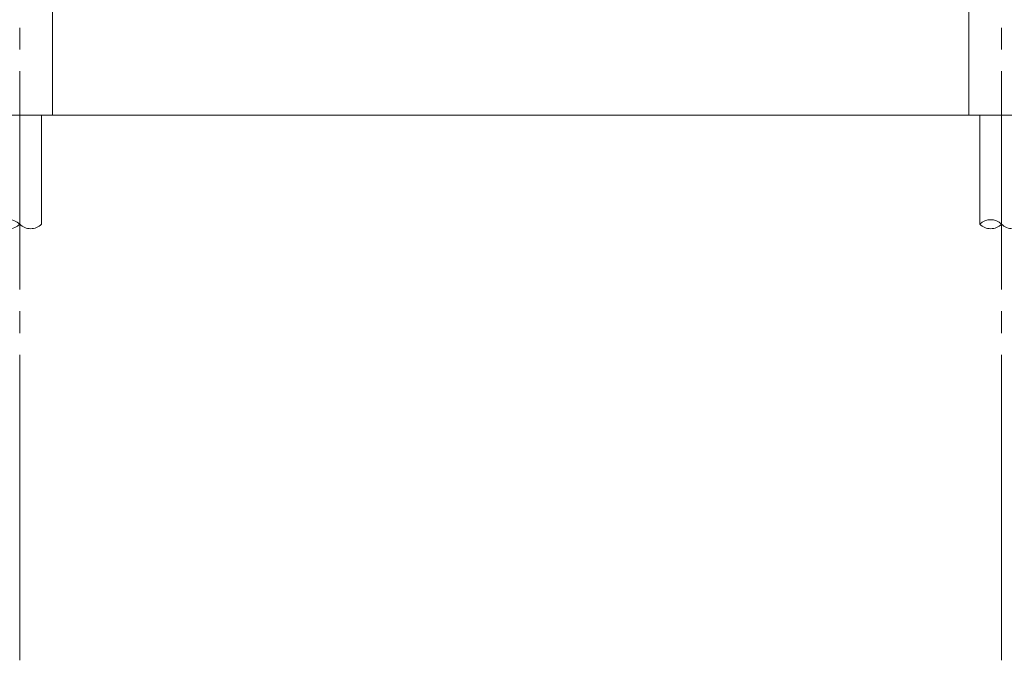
# Model space of a CAD drawing. Header units: millimetres. Extents: x -25778 to 297771, y -21930 to 17454.
# Tile 71 of 109: x 239440 to 243953, y -21930 to -18992. Entities that reach past the tile are written whole.
import ezdxf

# ---------------------------------------------------------------- set-up
doc = ezdxf.new("R2010")
doc.units = ezdxf.units.MM
doc.header["$MEASUREMENT"] = 0
doc.linetypes.add('B0204', pattern=[1300, 1000, -100, 100, -100])
for name, color, linetype in [('17 Paalfundering', 7, 'Continuous'), ('A Stramien', 7, 'Continuous'), ('New_16 Fundering', 7, 'Continuous'), ('New_16 Fundering Laagscheidingslijnen', 7, 'Continuous')]:
    doc.layers.add(name, color=color, linetype=linetype)

# ---------------------------------------------------------------- blocks, each defined once
blk = doc.blocks.new('Section Element_1319_5', base_point=(230440.1, -18728.7))
at = {"layer": 'New_16 Fundering', "color": 2, "linetype": 'Continuous', "lineweight": 0}
for p, q in [((239290.1, -18929.7), (239290.1, -19429.7)), ((239465.1, -18929.7), (239415.1, -18929.7)), ((239590.1, -18929.7), (239590.1, -19429.7)), ((239590.1, -19429.7), (239290.1, -19429.7))]:
    blk.add_line(p, q, dxfattribs=at)
at = {"layer": 'New_16 Fundering Laagscheidingslijnen', "color": 2, "linetype": 'Continuous', "lineweight": 0, "flags": 128}
for points in [[(239415.1, -18929.7), (239403.1, -18929.7), (239290.1, -18929.7)], [(239590.1, -18929.7), (239477.1, -18929.7), (239465.1, -18929.7)]]:
    blk.add_lwpolyline(points, dxfattribs=at)
blk = doc.blocks.new('Section Element_1321_5', base_point=(230440.1, -18728.7))
at = {"layer": 'New_16 Fundering', "color": 2, "linetype": 'Continuous', "lineweight": 0}
for p, q in [((243790.1, -18929.7), (243790.1, -19429.7)), ((243965.1, -18929.7), (243915.1, -18929.7)), ((244090.1, -18929.7), (244090.1, -19429.7)), ((244090.1, -19429.7), (243790.1, -19429.7))]:
    blk.add_line(p, q, dxfattribs=at)
at = {"layer": 'New_16 Fundering Laagscheidingslijnen', "color": 2, "linetype": 'Continuous', "lineweight": 0, "flags": 128}
for points in [[(243915.1, -18929.7), (243903.1, -18929.7), (243790.1, -18929.7)], [(244090.1, -18929.7), (243977.1, -18929.7), (243965.1, -18929.7)]]:
    blk.add_lwpolyline(points, dxfattribs=at)
blk = doc.blocks.new('Section Element_1849_5', base_point=(230440.1, -18728.7))
at = {"layer": 'New_16 Fundering', "color": 149, "linetype": 'Continuous', "lineweight": 0, "true_color": 0x3c4244}
blk.add_line((239590.1, -19429.7), (243790.1, -19429.7), dxfattribs=at)
blk = doc.blocks.new('2D Heipaal rond 26[23]_5', base_point=(239340.1, -19429.7))
at = {"layer": '17 Paalfundering', "color": 7, "linetype": 'Continuous', "lineweight": 0}
for p, q in [((239340.1, -19429.7), (239540.1, -19429.7)), ((239340.1, -19929.7), (239340.1, -19429.7)), ((239540.1, -19429.7), (239540.1, -19929.7))]:
    blk.add_line(p, q, dxfattribs=at)
for centre, start, end in [((239390.1, -19979.7), 45, 135), ((239390.1, -19879.7), 225, 315), ((239490.1, -19879.7), 225, 315)]:
    blk.add_arc(centre, 70.7, start, end, dxfattribs=at)
blk = doc.blocks.new('2D Heipaal rond 26[24]_5', base_point=(243840.1, -19429.7))
at = {"layer": '17 Paalfundering', "color": 7, "linetype": 'Continuous', "lineweight": 0}
for p, q in [((243840.1, -19429.7), (244040.1, -19429.7)), ((243840.1, -19929.7), (243840.1, -19429.7)), ((244040.1, -19429.7), (244040.1, -19929.7))]:
    blk.add_line(p, q, dxfattribs=at)
for centre, start, end in [((243890.1, -19979.7), 45, 135), ((243890.1, -19879.7), 225, 315), ((243990.1, -19879.7), 225, 315)]:
    blk.add_arc(centre, 70.7, start, end, dxfattribs=at)
blk = doc.blocks.new('Standard grid marker[32]_5', base_point=(239440.1, -7828.7))
at = {"layer": 'A Stramien', "color": 9, "linetype": 'B0204', "lineweight": 0}
for p, q in [((239440.1, -8828.7), (239440.1, -20929.7)), ((239440.1, -20929.7), (239440.1, -21929.7))]:
    blk.add_line(p, q, dxfattribs=at)
blk = doc.blocks.new('Standard grid marker[33]_5', base_point=(243940.1, -7828.7))
at = {"layer": 'A Stramien', "color": 9, "linetype": 'B0204', "lineweight": 0}
for p, q in [((243940.1, -8828.7), (243940.1, -20929.7)), ((243940.1, -20929.7), (243940.1, -21929.7))]:
    blk.add_line(p, q, dxfattribs=at)

msp = doc.modelspace()

# ---------------------------------------------------------------- block references
at = {"layer": '17 Paalfundering', "color": 7, "linetype": 'Continuous', "lineweight": 0}
for name, p in [('2D Heipaal rond 26[23]_5', (239340.1, -19429.7)), ('2D Heipaal rond 26[24]_5', (243840.1, -19429.7))]:
    msp.add_blockref(name, p, dxfattribs=at)
at = {"layer": 'A Stramien', "color": 1, "linetype": 'Continuous', "lineweight": 0}
for name, p in [('Standard grid marker[32]_5', (239440.1, -7828.7)), ('Standard grid marker[33]_5', (243940.1, -7828.7))]:
    msp.add_blockref(name, p, dxfattribs=at)
at = {"layer": 'New_16 Fundering', "lineweight": 0}
for name in ['Section Element_1319_5', 'Section Element_1321_5', 'Section Element_1849_5']:
    msp.add_blockref(name, (230440.1, -18728.7), dxfattribs=at)

doc.saveas('drawing.dxf')
